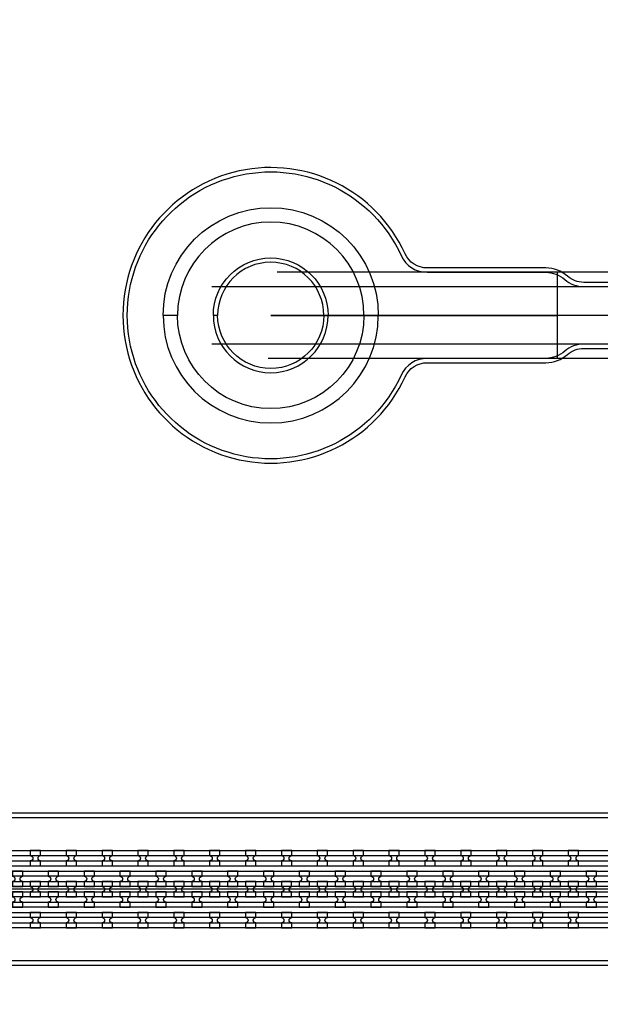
# Model space of a CAD drawing. Extents: x -63500 to 63500, y -63500 to 63500.
# Tile 59 of 256: x 4750 to 8797, y -40712 to -33849. Entities that reach past the tile are written whole.
import ezdxf

# ---------------------------------------------------------------- set-up
doc = ezdxf.new("R2010")
doc.units = 13
doc.header["$MEASUREMENT"] = 0
for name, color, linetype in [('1_Metal', 2, 'Continuous'), ('2_Electrodes', 5, 'Continuous'), ('3_Outline', 4, 'Continuous')]:
    doc.layers.add(name, color=color, linetype=linetype)

msp = doc.modelspace()

# ---------------------------------------------------------------- linework, layer by layer
for p, q in [((11827.8, -35609.7), (6544.9, -35609.7)), ((8500, -36209.7), (8500, -35609.7)), ((6089.4, -35709.7), (11827.8, -35709.7)), ((9500, -35909.7), (6500, -35909.7)), ((6500, -35909.7), (8500, -35909.7)), ((11827.8, -36109.7), (6089.4, -36109.7)), ((11827.8, -36209.7), (6481.9, -36209.7)), ((9500, -39909.7), (-9000, -39909.7))]:
    msp.add_line(p, q)
for radius in [50000, 47500, 45000]:
    msp.add_circle((0, 0), radius)
at = {"layer": '1_Metal'}
for points in [[(-50000, 0, 1), (50000, 0), (51000, 0, -1), (-51000, 0)], [(5750, -35909.7, -1), (7250, -35909.7), (7150, -35909.7, 1), (5850, -35909.7)], [(-8997.9, -39999.7), (18544, -39999.7, 0.414214), (20384, -38159.7), (20384, -37659.7, 0.414214), (18544, -35819.7), (17312, -35819.7, 0.414214), (17294, -35837.7), (17294, -35837.7), (17263.4, -35837.7), (17263.4, -35767.5), (17293.4, -35767.5, 0.384752), (17311.3, -35783.7), (18544, -35783.7, -0.414214), (20420, -37659.7), (20420, -38159.7, -0.414214), (18544, -40035.7), (-8997.9, -40035.7)], [(-8997.9, -39927.7), (18544, -39927.7, 0.414214), (20312, -38159.7), (20312, -37659.7, 0.414214), (18544, -35891.7), (17312, -35891.7, 0.414214), (17294, -35909.7), (17294, -35909.7), (17263.4, -35909.7), (17263.4, -35837.7), (17294, -35837.7, 0.414214), (17312, -35855.7), (18544, -35855.7, -0.414214), (20348, -37659.7), (20348, -38159.7, -0.414214), (18544, -39963.7), (-8997.9, -39963.7)], [(-8997.9, -39855.7), (18544, -39855.7, 0.414214), (20240, -38159.7), (20240, -37659.7, 0.414214), (18544, -35963.7), (17312, -35963.7, 0.414214), (17294, -35981.7), (17294, -35981.7), (17263.4, -35981.7), (17263.4, -35909.7), (17294, -35909.7, 0.414214), (17312, -35927.7), (18544, -35927.7, -0.414214), (20276, -37659.7), (20276, -38159.7, -0.414214), (18544, -39891.7), (-8997.9, -39891.7)], [(5750, -35909.7, 1), (7250, -35909.7), (7150, -35909.7, -1), (5850, -35909.7)], [(-8997.9, -39783.7), (18544, -39783.7, 0.414214), (20168, -38159.7), (20168, -37659.7, 0.414214), (18544, -36035.7), (17311.3, -36035.7, 0.384752), (17293.4, -36051.9), (17263.4, -36051.9), (17263.4, -35981.7), (17294, -35981.7, 0.414214), (17312, -35999.7), (18544, -35999.7, -0.414214), (20204, -37659.7), (20204, -38159.7, -0.414214), (18544, -39819.7), (-8997.9, -39819.7)], [(4824.1, -39747.6), (4896.1, -39747.6), (4896.1, -39711.6, -0.414214), (4878.1, -39693.6), (4878.1, -39693.6, -0.414214), (4896.1, -39675.6), (4896.1, -39639.6), (4824.1, -39639.6), (4824.1, -39675.6, -0.414214), (4842.1, -39693.6), (4842.1, -39693.6, -0.414214), (4824.1, -39711.6)], [(5074.1, -39747.6), (5146.1, -39747.6), (5146.1, -39711.6, -0.414214), (5128.1, -39693.6), (5128.1, -39693.6, -0.414214), (5146.1, -39675.6), (5146.1, -39639.6), (5074.1, -39639.6), (5074.1, -39675.6, -0.414214), (5092.1, -39693.6), (5092.1, -39693.6, -0.414214), (5074.1, -39711.6)], [(5324.1, -39747.6), (5396.1, -39747.6), (5396.1, -39711.6, -0.414214), (5378.1, -39693.6), (5378.1, -39693.6, -0.414214), (5396.1, -39675.6), (5396.1, -39639.6), (5324.1, -39639.6), (5324.1, -39675.6, -0.414214), (5342.1, -39693.6), (5342.1, -39693.6, -0.414214), (5324.1, -39711.6)], [(5574.1, -39747.6), (5646.1, -39747.6), (5646.1, -39711.6, -0.414214), (5628.1, -39693.6), (5628.1, -39693.6, -0.414214), (5646.1, -39675.6), (5646.1, -39639.6), (5574.1, -39639.6), (5574.1, -39675.6, -0.414214), (5592.1, -39693.6), (5592.1, -39693.6, -0.414214), (5574.1, -39711.6)], [(5824.1, -39747.6), (5896.1, -39747.6), (5896.1, -39711.6, -0.414214), (5878.1, -39693.6), (5878.1, -39693.6, -0.414214), (5896.1, -39675.6), (5896.1, -39639.6), (5824.1, -39639.6), (5824.1, -39675.6, -0.414214), (5842.1, -39693.6), (5842.1, -39693.6, -0.414214), (5824.1, -39711.6)], [(6074.1, -39747.6), (6146.1, -39747.6), (6146.1, -39711.6, -0.414214), (6128.1, -39693.6), (6128.1, -39693.6, -0.414214), (6146.1, -39675.6), (6146.1, -39639.6), (6074.1, -39639.6), (6074.1, -39675.6, -0.414214), (6092.1, -39693.6), (6092.1, -39693.6, -0.414214), (6074.1, -39711.6)], [(6324.1, -39747.6), (6396.1, -39747.6), (6396.1, -39711.6, -0.414214), (6378.1, -39693.6), (6378.1, -39693.6, -0.414214), (6396.1, -39675.6), (6396.1, -39639.6), (6324.1, -39639.6), (6324.1, -39675.6, -0.414214), (6342.1, -39693.6), (6342.1, -39693.6, -0.414214), (6324.1, -39711.6)], [(6574.1, -39747.6), (6646.1, -39747.6), (6646.1, -39711.6, -0.414214), (6628.1, -39693.6), (6628.1, -39693.6, -0.414214), (6646.1, -39675.6), (6646.1, -39639.6), (6574.1, -39639.6), (6574.1, -39675.6, -0.414214), (6592.1, -39693.6), (6592.1, -39693.6, -0.414214), (6574.1, -39711.6)], [(6824.1, -39747.6), (6896.1, -39747.6), (6896.1, -39711.6, -0.414214), (6878.1, -39693.6), (6878.1, -39693.6, -0.414214), (6896.1, -39675.6), (6896.1, -39639.6), (6824.1, -39639.6), (6824.1, -39675.6, -0.414214), (6842.1, -39693.6), (6842.1, -39693.6, -0.414214), (6824.1, -39711.6)], [(7074.1, -39747.6), (7146.1, -39747.6), (7146.1, -39711.6, -0.414214), (7128.1, -39693.6), (7128.1, -39693.6, -0.414214), (7146.1, -39675.6), (7146.1, -39639.6), (7074.1, -39639.6), (7074.1, -39675.6, -0.414214), (7092.1, -39693.6), (7092.1, -39693.6, -0.414214), (7074.1, -39711.6)], [(7324.1, -39747.6), (7396.1, -39747.6), (7396.1, -39711.6, -0.414214), (7378.1, -39693.6), (7378.1, -39693.6, -0.414214), (7396.1, -39675.6), (7396.1, -39639.6), (7324.1, -39639.6), (7324.1, -39675.6, -0.414214), (7342.1, -39693.6), (7342.1, -39693.6, -0.414214), (7324.1, -39711.6)], [(7574.1, -39747.6), (7646.1, -39747.6), (7646.1, -39711.6, -0.414214), (7628.1, -39693.6), (7628.1, -39693.6, -0.414214), (7646.1, -39675.6), (7646.1, -39639.6), (7574.1, -39639.6), (7574.1, -39675.6, -0.414214), (7592.1, -39693.6), (7592.1, -39693.6, -0.414214), (7574.1, -39711.6)], [(7824.1, -39747.6), (7896.1, -39747.6), (7896.1, -39711.6, -0.414214), (7878.1, -39693.6), (7878.1, -39693.6, -0.414214), (7896.1, -39675.6), (7896.1, -39639.6), (7824.1, -39639.6), (7824.1, -39675.6, -0.414214), (7842.1, -39693.6), (7842.1, -39693.6, -0.414214), (7824.1, -39711.6)], [(8074.1, -39747.6), (8146.1, -39747.6), (8146.1, -39711.6, -0.414214), (8128.1, -39693.6), (8128.1, -39693.6, -0.414214), (8146.1, -39675.6), (8146.1, -39639.6), (8074.1, -39639.6), (8074.1, -39675.6, -0.414214), (8092.1, -39693.6), (8092.1, -39693.6, -0.414214), (8074.1, -39711.6)], [(8324.1, -39747.6), (8396.1, -39747.6), (8396.1, -39711.6, -0.414214), (8378.1, -39693.6), (8378.1, -39693.6, -0.414214), (8396.1, -39675.6), (8396.1, -39639.6), (8324.1, -39639.6), (8324.1, -39675.6, -0.414214), (8342.1, -39693.6), (8342.1, -39693.6, -0.414214), (8324.1, -39711.6)], [(8574.1, -39747.6), (8646.1, -39747.6), (8646.1, -39711.6, -0.414214), (8628.1, -39693.6), (8628.1, -39693.6, -0.414214), (8646.1, -39675.6), (8646.1, -39639.6), (8574.1, -39639.6), (8574.1, -39675.6, -0.414214), (8592.1, -39693.6), (8592.1, -39693.6, -0.414214), (8574.1, -39711.6)], [(4770.9, -39891.6), (4770.9, -39855.6, -0.414214), (4752.9, -39837.6), (4752.9, -39837.6, -0.414214), (4770.9, -39819.6), (4770.9, -39783.6), (4698.9, -39783.6), (4698.9, -39819.6, -0.414214), (4716.9, -39837.6), (4716.9, -39837.6, -0.414214), (4698.9, -39855.6), (4698.9, -39891.6)], [(5020.9, -39891.6), (5020.9, -39855.6, -0.414214), (5002.9, -39837.6), (5002.9, -39837.6, -0.414214), (5020.9, -39819.6), (5020.9, -39783.6), (4948.9, -39783.6), (4948.9, -39819.6, -0.414214), (4966.9, -39837.6), (4966.9, -39837.6, -0.414214), (4948.9, -39855.6), (4948.9, -39891.6)], [(5270.9, -39891.6), (5270.9, -39855.6, -0.414214), (5252.9, -39837.6), (5252.9, -39837.6, -0.414214), (5270.9, -39819.6), (5270.9, -39783.6), (5198.9, -39783.6), (5198.9, -39819.6, -0.414214), (5216.9, -39837.6), (5216.9, -39837.6, -0.414214), (5198.9, -39855.6), (5198.9, -39891.6)], [(5520.9, -39891.6), (5520.9, -39855.6, -0.414214), (5502.9, -39837.6), (5502.9, -39837.6, -0.414214), (5520.9, -39819.6), (5520.9, -39783.6), (5448.9, -39783.6), (5448.9, -39819.6, -0.414214), (5466.9, -39837.6), (5466.9, -39837.6, -0.414214), (5448.9, -39855.6), (5448.9, -39891.6)], [(5770.9, -39891.6), (5770.9, -39855.6, -0.414214), (5752.9, -39837.6), (5752.9, -39837.6, -0.414214), (5770.9, -39819.6), (5770.9, -39783.6), (5698.9, -39783.6), (5698.9, -39819.6, -0.414214), (5716.9, -39837.6), (5716.9, -39837.6, -0.414214), (5698.9, -39855.6), (5698.9, -39891.6)], [(6020.9, -39891.6), (6020.9, -39855.6, -0.414214), (6002.9, -39837.6), (6002.9, -39837.6, -0.414214), (6020.9, -39819.6), (6020.9, -39783.6), (5948.9, -39783.6), (5948.9, -39819.6, -0.414214), (5966.9, -39837.6), (5966.9, -39837.6, -0.414214), (5948.9, -39855.6), (5948.9, -39891.6)], [(6270.9, -39891.6), (6270.9, -39855.6, -0.414214), (6252.9, -39837.6), (6252.9, -39837.6, -0.414214), (6270.9, -39819.6), (6270.9, -39783.6), (6198.9, -39783.6), (6198.9, -39819.6, -0.414214), (6216.9, -39837.6), (6216.9, -39837.6, -0.414214), (6198.9, -39855.6), (6198.9, -39891.6)], [(6520.9, -39891.6), (6520.9, -39855.6, -0.414214), (6502.9, -39837.6), (6502.9, -39837.6, -0.414214), (6520.9, -39819.6), (6520.9, -39783.6), (6448.9, -39783.6), (6448.9, -39819.6, -0.414214), (6466.9, -39837.6), (6466.9, -39837.6, -0.414214), (6448.9, -39855.6), (6448.9, -39891.6)], [(6770.9, -39891.6), (6770.9, -39855.6, -0.414214), (6752.9, -39837.6), (6752.9, -39837.6, -0.414214), (6770.9, -39819.6), (6770.9, -39783.6), (6698.9, -39783.6), (6698.9, -39819.6, -0.414214), (6716.9, -39837.6), (6716.9, -39837.6, -0.414214), (6698.9, -39855.6), (6698.9, -39891.6)], [(7020.9, -39891.6), (7020.9, -39855.6, -0.414214), (7002.9, -39837.6), (7002.9, -39837.6, -0.414214), (7020.9, -39819.6), (7020.9, -39783.6), (6948.9, -39783.6), (6948.9, -39819.6, -0.414214), (6966.9, -39837.6), (6966.9, -39837.6, -0.414214), (6948.9, -39855.6), (6948.9, -39891.6)], [(7270.9, -39891.6), (7270.9, -39855.6, -0.414214), (7252.9, -39837.6), (7252.9, -39837.6, -0.414214), (7270.9, -39819.6), (7270.9, -39783.6), (7198.9, -39783.6), (7198.9, -39819.6, -0.414214), (7216.9, -39837.6), (7216.9, -39837.6, -0.414214), (7198.9, -39855.6), (7198.9, -39891.6)], [(7520.9, -39891.6), (7520.9, -39855.6, -0.414214), (7502.9, -39837.6), (7502.9, -39837.6, -0.414214), (7520.9, -39819.6), (7520.9, -39783.6), (7448.9, -39783.6), (7448.9, -39819.6, -0.414214), (7466.9, -39837.6), (7466.9, -39837.6, -0.414214), (7448.9, -39855.6), (7448.9, -39891.6)], [(7770.9, -39891.6), (7770.9, -39855.6, -0.414214), (7752.9, -39837.6), (7752.9, -39837.6, -0.414214), (7770.9, -39819.6), (7770.9, -39783.6), (7698.9, -39783.6), (7698.9, -39819.6, -0.414214), (7716.9, -39837.6), (7716.9, -39837.6, -0.414214), (7698.9, -39855.6), (7698.9, -39891.6)], [(8020.9, -39891.6), (8020.9, -39855.6, -0.414214), (8002.9, -39837.6), (8002.9, -39837.6, -0.414214), (8020.9, -39819.6), (8020.9, -39783.6), (7948.9, -39783.6), (7948.9, -39819.6, -0.414214), (7966.9, -39837.6), (7966.9, -39837.6, -0.414214), (7948.9, -39855.6), (7948.9, -39891.6)], [(8270.9, -39891.6), (8270.9, -39855.6, -0.414214), (8252.9, -39837.6), (8252.9, -39837.6, -0.414214), (8270.9, -39819.6), (8270.9, -39783.6), (8198.9, -39783.6), (8198.9, -39819.6, -0.414214), (8216.9, -39837.6), (8216.9, -39837.6, -0.414214), (8198.9, -39855.6), (8198.9, -39891.6)], [(8520.9, -39891.6), (8520.9, -39855.6, -0.414214), (8502.9, -39837.6), (8502.9, -39837.6, -0.414214), (8520.9, -39819.6), (8520.9, -39783.6), (8448.9, -39783.6), (8448.9, -39819.6, -0.414214), (8466.9, -39837.6), (8466.9, -39837.6, -0.414214), (8448.9, -39855.6), (8448.9, -39891.6)], [(8770.9, -39891.6), (8770.9, -39855.6, -0.414214), (8752.9, -39837.6), (8752.9, -39837.6, -0.414214), (8770.9, -39819.6), (8770.9, -39783.6), (8698.9, -39783.6), (8698.9, -39819.6, -0.414214), (8716.9, -39837.6), (8716.9, -39837.6, -0.414214), (8698.9, -39855.6), (8698.9, -39891.6)], [(4895.9, -39855.6), (4823.9, -39855.6), (4823.9, -39891.6, -0.414214), (4841.9, -39909.6), (4841.9, -39909.6, -0.414214), (4823.9, -39927.6), (4823.9, -39963.6), (4895.9, -39963.6), (4895.9, -39927.6, -0.414214), (4877.9, -39909.6), (4877.9, -39909.6, -0.414214), (4895.9, -39891.6), (4895.9, -39855.6)], [(5145.9, -39855.6), (5073.9, -39855.6), (5073.9, -39891.6, -0.414214), (5091.9, -39909.6), (5091.9, -39909.6, -0.414214), (5073.9, -39927.6), (5073.9, -39963.6), (5145.9, -39963.6), (5145.9, -39927.6, -0.414214), (5127.9, -39909.6), (5127.9, -39909.6, -0.414214), (5145.9, -39891.6), (5145.9, -39855.6)], [(5395.9, -39855.6), (5323.9, -39855.6), (5323.9, -39891.6, -0.414214), (5341.9, -39909.6), (5341.9, -39909.6, -0.414214), (5323.9, -39927.6), (5323.9, -39963.6), (5395.9, -39963.6), (5395.9, -39927.6, -0.414214), (5377.9, -39909.6), (5377.9, -39909.6, -0.414214), (5395.9, -39891.6), (5395.9, -39855.6)], [(5645.9, -39855.6), (5573.9, -39855.6), (5573.9, -39891.6, -0.414214), (5591.9, -39909.6), (5591.9, -39909.6, -0.414214), (5573.9, -39927.6), (5573.9, -39963.6), (5645.9, -39963.6), (5645.9, -39927.6, -0.414214), (5627.9, -39909.6), (5627.9, -39909.6, -0.414214), (5645.9, -39891.6), (5645.9, -39855.6)], [(5895.9, -39855.6), (5823.9, -39855.6), (5823.9, -39891.6, -0.414214), (5841.9, -39909.6), (5841.9, -39909.6, -0.414214), (5823.9, -39927.6), (5823.9, -39963.6), (5895.9, -39963.6), (5895.9, -39927.6, -0.414214), (5877.9, -39909.6), (5877.9, -39909.6, -0.414214), (5895.9, -39891.6), (5895.9, -39855.6)], [(6145.9, -39855.6), (6073.9, -39855.6), (6073.9, -39891.6, -0.414214), (6091.9, -39909.6), (6091.9, -39909.6, -0.414214), (6073.9, -39927.6), (6073.9, -39963.6), (6145.9, -39963.6), (6145.9, -39927.6, -0.414214), (6127.9, -39909.6), (6127.9, -39909.6, -0.414214), (6145.9, -39891.6), (6145.9, -39855.6)], [(6395.9, -39855.6), (6323.9, -39855.6), (6323.9, -39891.6, -0.414214), (6341.9, -39909.6), (6341.9, -39909.6, -0.414214), (6323.9, -39927.6), (6323.9, -39963.6), (6395.9, -39963.6), (6395.9, -39927.6, -0.414214), (6377.9, -39909.6), (6377.9, -39909.6, -0.414214), (6395.9, -39891.6), (6395.9, -39855.6)], [(6645.9, -39855.6), (6573.9, -39855.6), (6573.9, -39891.6, -0.414214), (6591.9, -39909.6), (6591.9, -39909.6, -0.414214), (6573.9, -39927.6), (6573.9, -39963.6), (6645.9, -39963.6), (6645.9, -39927.6, -0.414214), (6627.9, -39909.6), (6627.9, -39909.6, -0.414214), (6645.9, -39891.6), (6645.9, -39855.6)], [(6895.9, -39855.6), (6823.9, -39855.6), (6823.9, -39891.6, -0.414214), (6841.9, -39909.6), (6841.9, -39909.6, -0.414214), (6823.9, -39927.6), (6823.9, -39963.6), (6895.9, -39963.6), (6895.9, -39927.6, -0.414214), (6877.9, -39909.6), (6877.9, -39909.6, -0.414214), (6895.9, -39891.6), (6895.9, -39855.6)], [(7145.9, -39855.6), (7073.9, -39855.6), (7073.9, -39891.6, -0.414214), (7091.9, -39909.6), (7091.9, -39909.6, -0.414214), (7073.9, -39927.6), (7073.9, -39963.6), (7145.9, -39963.6), (7145.9, -39927.6, -0.414214), (7127.9, -39909.6), (7127.9, -39909.6, -0.414214), (7145.9, -39891.6), (7145.9, -39855.6)], [(7395.9, -39855.6), (7323.9, -39855.6), (7323.9, -39891.6, -0.414214), (7341.9, -39909.6), (7341.9, -39909.6, -0.414214), (7323.9, -39927.6), (7323.9, -39963.6), (7395.9, -39963.6), (7395.9, -39927.6, -0.414214), (7377.9, -39909.6), (7377.9, -39909.6, -0.414214), (7395.9, -39891.6), (7395.9, -39855.6)], [(7645.9, -39855.6), (7573.9, -39855.6), (7573.9, -39891.6, -0.414214), (7591.9, -39909.6), (7591.9, -39909.6, -0.414214), (7573.9, -39927.6), (7573.9, -39963.6), (7645.9, -39963.6), (7645.9, -39927.6, -0.414214), (7627.9, -39909.6), (7627.9, -39909.6, -0.414214), (7645.9, -39891.6), (7645.9, -39855.6)], [(7895.9, -39855.6), (7823.9, -39855.6), (7823.9, -39891.6, -0.414214), (7841.9, -39909.6), (7841.9, -39909.6, -0.414214), (7823.9, -39927.6), (7823.9, -39963.6), (7895.9, -39963.6), (7895.9, -39927.6, -0.414214), (7877.9, -39909.6), (7877.9, -39909.6, -0.414214), (7895.9, -39891.6), (7895.9, -39855.6)], [(8145.9, -39855.6), (8073.9, -39855.6), (8073.9, -39891.6, -0.414214), (8091.9, -39909.6), (8091.9, -39909.6, -0.414214), (8073.9, -39927.6), (8073.9, -39963.6), (8145.9, -39963.6), (8145.9, -39927.6, -0.414214), (8127.9, -39909.6), (8127.9, -39909.6, -0.414214), (8145.9, -39891.6), (8145.9, -39855.6)], [(8395.9, -39855.6), (8323.9, -39855.6), (8323.9, -39891.6, -0.414214), (8341.9, -39909.6), (8341.9, -39909.6, -0.414214), (8323.9, -39927.6), (8323.9, -39963.6), (8395.9, -39963.6), (8395.9, -39927.6, -0.414214), (8377.9, -39909.6), (8377.9, -39909.6, -0.414214), (8395.9, -39891.6), (8395.9, -39855.6)], [(8645.9, -39855.6), (8573.9, -39855.6), (8573.9, -39891.6, -0.414214), (8591.9, -39909.6), (8591.9, -39909.6, -0.414214), (8573.9, -39927.6), (8573.9, -39963.6), (8645.9, -39963.6), (8645.9, -39927.6, -0.414214), (8627.9, -39909.6), (8627.9, -39909.6, -0.414214), (8645.9, -39891.6), (8645.9, -39855.6)], [(4770.9, -39927.6), (4698.9, -39927.6), (4698.9, -39963.6, -0.414214), (4716.9, -39981.6), (4716.9, -39981.6, -0.414214), (4698.9, -39999.6), (4698.9, -40035.6), (4770.9, -40035.6), (4770.9, -39999.6, -0.414214), (4752.9, -39981.6), (4752.9, -39981.6, -0.414214), (4770.9, -39963.6), (4770.9, -39927.6)], [(5020.9, -39927.6), (4948.9, -39927.6), (4948.9, -39963.6, -0.414214), (4966.9, -39981.6), (4966.9, -39981.6, -0.414214), (4948.9, -39999.6), (4948.9, -40035.6), (5020.9, -40035.6), (5020.9, -39999.6, -0.414214), (5002.9, -39981.6), (5002.9, -39981.6, -0.414214), (5020.9, -39963.6), (5020.9, -39927.6)], [(5270.9, -39927.6), (5198.9, -39927.6), (5198.9, -39963.6, -0.414214), (5216.9, -39981.6), (5216.9, -39981.6, -0.414214), (5198.9, -39999.6), (5198.9, -40035.6), (5270.9, -40035.6), (5270.9, -39999.6, -0.414214), (5252.9, -39981.6), (5252.9, -39981.6, -0.414214), (5270.9, -39963.6), (5270.9, -39927.6)], [(5520.9, -39927.6), (5448.9, -39927.6), (5448.9, -39963.6, -0.414214), (5466.9, -39981.6), (5466.9, -39981.6, -0.414214), (5448.9, -39999.6), (5448.9, -40035.6), (5520.9, -40035.6), (5520.9, -39999.6, -0.414214), (5502.9, -39981.6), (5502.9, -39981.6, -0.414214), (5520.9, -39963.6), (5520.9, -39927.6)], [(5770.9, -39927.6), (5698.9, -39927.6), (5698.9, -39963.6, -0.414214), (5716.9, -39981.6), (5716.9, -39981.6, -0.414214), (5698.9, -39999.6), (5698.9, -40035.6), (5770.9, -40035.6), (5770.9, -39999.6, -0.414214), (5752.9, -39981.6), (5752.9, -39981.6, -0.414214), (5770.9, -39963.6), (5770.9, -39927.6)], [(6020.9, -39927.6), (5948.9, -39927.6), (5948.9, -39963.6, -0.414214), (5966.9, -39981.6), (5966.9, -39981.6, -0.414214), (5948.9, -39999.6), (5948.9, -40035.6), (6020.9, -40035.6), (6020.9, -39999.6, -0.414214), (6002.9, -39981.6), (6002.9, -39981.6, -0.414214), (6020.9, -39963.6), (6020.9, -39927.6)], [(6270.9, -39927.6), (6198.9, -39927.6), (6198.9, -39963.6, -0.414214), (6216.9, -39981.6), (6216.9, -39981.6, -0.414214), (6198.9, -39999.6), (6198.9, -40035.6), (6270.9, -40035.6), (6270.9, -39999.6, -0.414214), (6252.9, -39981.6), (6252.9, -39981.6, -0.414214), (6270.9, -39963.6), (6270.9, -39927.6)], [(6520.9, -39927.6), (6448.9, -39927.6), (6448.9, -39963.6, -0.414214), (6466.9, -39981.6), (6466.9, -39981.6, -0.414214), (6448.9, -39999.6), (6448.9, -40035.6), (6520.9, -40035.6), (6520.9, -39999.6, -0.414214), (6502.9, -39981.6), (6502.9, -39981.6, -0.414214), (6520.9, -39963.6), (6520.9, -39927.6)], [(6770.9, -39927.6), (6698.9, -39927.6), (6698.9, -39963.6, -0.414214), (6716.9, -39981.6), (6716.9, -39981.6, -0.414214), (6698.9, -39999.6), (6698.9, -40035.6), (6770.9, -40035.6), (6770.9, -39999.6, -0.414214), (6752.9, -39981.6), (6752.9, -39981.6, -0.414214), (6770.9, -39963.6), (6770.9, -39927.6)], [(7020.9, -39927.6), (6948.9, -39927.6), (6948.9, -39963.6, -0.414214), (6966.9, -39981.6), (6966.9, -39981.6, -0.414214), (6948.9, -39999.6), (6948.9, -40035.6), (7020.9, -40035.6), (7020.9, -39999.6, -0.414214), (7002.9, -39981.6), (7002.9, -39981.6, -0.414214), (7020.9, -39963.6), (7020.9, -39927.6)], [(7270.9, -39927.6), (7198.9, -39927.6), (7198.9, -39963.6, -0.414214), (7216.9, -39981.6), (7216.9, -39981.6, -0.414214), (7198.9, -39999.6), (7198.9, -40035.6), (7270.9, -40035.6), (7270.9, -39999.6, -0.414214), (7252.9, -39981.6), (7252.9, -39981.6, -0.414214), (7270.9, -39963.6), (7270.9, -39927.6)], [(7520.9, -39927.6), (7448.9, -39927.6), (7448.9, -39963.6, -0.414214), (7466.9, -39981.6), (7466.9, -39981.6, -0.414214), (7448.9, -39999.6), (7448.9, -40035.6), (7520.9, -40035.6), (7520.9, -39999.6, -0.414214), (7502.9, -39981.6), (7502.9, -39981.6, -0.414214), (7520.9, -39963.6), (7520.9, -39927.6)], [(7770.9, -39927.6), (7698.9, -39927.6), (7698.9, -39963.6, -0.414214), (7716.9, -39981.6), (7716.9, -39981.6, -0.414214), (7698.9, -39999.6), (7698.9, -40035.6), (7770.9, -40035.6), (7770.9, -39999.6, -0.414214), (7752.9, -39981.6), (7752.9, -39981.6, -0.414214), (7770.9, -39963.6), (7770.9, -39927.6)], [(8020.9, -39927.6), (7948.9, -39927.6), (7948.9, -39963.6, -0.414214), (7966.9, -39981.6), (7966.9, -39981.6, -0.414214), (7948.9, -39999.6), (7948.9, -40035.6), (8020.9, -40035.6), (8020.9, -39999.6, -0.414214), (8002.9, -39981.6), (8002.9, -39981.6, -0.414214), (8020.9, -39963.6), (8020.9, -39927.6)], [(8270.9, -39927.6), (8198.9, -39927.6), (8198.9, -39963.6, -0.414214), (8216.9, -39981.6), (8216.9, -39981.6, -0.414214), (8198.9, -39999.6), (8198.9, -40035.6), (8270.9, -40035.6), (8270.9, -39999.6, -0.414214), (8252.9, -39981.6), (8252.9, -39981.6, -0.414214), (8270.9, -39963.6), (8270.9, -39927.6)], [(8520.9, -39927.6), (8448.9, -39927.6), (8448.9, -39963.6, -0.414214), (8466.9, -39981.6), (8466.9, -39981.6, -0.414214), (8448.9, -39999.6), (8448.9, -40035.6), (8520.9, -40035.6), (8520.9, -39999.6, -0.414214), (8502.9, -39981.6), (8502.9, -39981.6, -0.414214), (8520.9, -39963.6), (8520.9, -39927.6)], [(8770.9, -39927.6), (8698.9, -39927.6), (8698.9, -39963.6, -0.414214), (8716.9, -39981.6), (8716.9, -39981.6, -0.414214), (8698.9, -39999.6), (8698.9, -40035.6), (8770.9, -40035.6), (8770.9, -39999.6, -0.414214), (8752.9, -39981.6), (8752.9, -39981.6, -0.414214), (8770.9, -39963.6), (8770.9, -39927.6)], [(4824, -40179.6), (4896, -40179.6), (4896, -40143.6, -0.414214), (4878, -40125.6), (4878, -40125.6, -0.414214), (4896, -40107.6), (4896, -40071.6), (4824, -40071.6), (4824, -40107.6, -0.414214), (4842, -40125.6), (4842, -40125.6, -0.414214), (4824, -40143.6)], [(5074, -40179.6), (5146, -40179.6), (5146, -40143.6, -0.414214), (5128, -40125.6), (5128, -40125.6, -0.414214), (5146, -40107.6), (5146, -40071.6), (5074, -40071.6), (5074, -40107.6, -0.414214), (5092, -40125.6), (5092, -40125.6, -0.414214), (5074, -40143.6)], [(5324, -40179.6), (5396, -40179.6), (5396, -40143.6, -0.414214), (5378, -40125.6), (5378, -40125.6, -0.414214), (5396, -40107.6), (5396, -40071.6), (5324, -40071.6), (5324, -40107.6, -0.414214), (5342, -40125.6), (5342, -40125.6, -0.414214), (5324, -40143.6)], [(5574, -40179.6), (5646, -40179.6), (5646, -40143.6, -0.414214), (5628, -40125.6), (5628, -40125.6, -0.414214), (5646, -40107.6), (5646, -40071.6), (5574, -40071.6), (5574, -40107.6, -0.414214), (5592, -40125.6), (5592, -40125.6, -0.414214), (5574, -40143.6)], [(5824, -40179.6), (5896, -40179.6), (5896, -40143.6, -0.414214), (5878, -40125.6), (5878, -40125.6, -0.414214), (5896, -40107.6), (5896, -40071.6), (5824, -40071.6), (5824, -40107.6, -0.414214), (5842, -40125.6), (5842, -40125.6, -0.414214), (5824, -40143.6)], [(6074, -40179.6), (6146, -40179.6), (6146, -40143.6, -0.414214), (6128, -40125.6), (6128, -40125.6, -0.414214), (6146, -40107.6), (6146, -40071.6), (6074, -40071.6), (6074, -40107.6, -0.414214), (6092, -40125.6), (6092, -40125.6, -0.414214), (6074, -40143.6)], [(6324, -40179.6), (6396, -40179.6), (6396, -40143.6, -0.414214), (6378, -40125.6), (6378, -40125.6, -0.414214), (6396, -40107.6), (6396, -40071.6), (6324, -40071.6), (6324, -40107.6, -0.414214), (6342, -40125.6), (6342, -40125.6, -0.414214), (6324, -40143.6)], [(6574, -40179.6), (6646, -40179.6), (6646, -40143.6, -0.414214), (6628, -40125.6), (6628, -40125.6, -0.414214), (6646, -40107.6), (6646, -40071.6), (6574, -40071.6), (6574, -40107.6, -0.414214), (6592, -40125.6), (6592, -40125.6, -0.414214), (6574, -40143.6)], [(6824, -40179.6), (6896, -40179.6), (6896, -40143.6, -0.414214), (6878, -40125.6), (6878, -40125.6, -0.414214), (6896, -40107.6), (6896, -40071.6), (6824, -40071.6), (6824, -40107.6, -0.414214), (6842, -40125.6), (6842, -40125.6, -0.414214), (6824, -40143.6)], [(7074, -40179.6), (7146, -40179.6), (7146, -40143.6, -0.414214), (7128, -40125.6), (7128, -40125.6, -0.414214), (7146, -40107.6), (7146, -40071.6), (7074, -40071.6), (7074, -40107.6, -0.414214), (7092, -40125.6), (7092, -40125.6, -0.414214), (7074, -40143.6)], [(7324, -40179.6), (7396, -40179.6), (7396, -40143.6, -0.414214), (7378, -40125.6), (7378, -40125.6, -0.414214), (7396, -40107.6), (7396, -40071.6), (7324, -40071.6), (7324, -40107.6, -0.414214), (7342, -40125.6), (7342, -40125.6, -0.414214), (7324, -40143.6)], [(7574, -40179.6), (7646, -40179.6), (7646, -40143.6, -0.414214), (7628, -40125.6), (7628, -40125.6, -0.414214), (7646, -40107.6), (7646, -40071.6), (7574, -40071.6), (7574, -40107.6, -0.414214), (7592, -40125.6), (7592, -40125.6, -0.414214), (7574, -40143.6)], [(7824, -40179.6), (7896, -40179.6), (7896, -40143.6, -0.414214), (7878, -40125.6), (7878, -40125.6, -0.414214), (7896, -40107.6), (7896, -40071.6), (7824, -40071.6), (7824, -40107.6, -0.414214), (7842, -40125.6), (7842, -40125.6, -0.414214), (7824, -40143.6)], [(8074, -40179.6), (8146, -40179.6), (8146, -40143.6, -0.414214), (8128, -40125.6), (8128, -40125.6, -0.414214), (8146, -40107.6), (8146, -40071.6), (8074, -40071.6), (8074, -40107.6, -0.414214), (8092, -40125.6), (8092, -40125.6, -0.414214), (8074, -40143.6)], [(8324, -40179.6), (8396, -40179.6), (8396, -40143.6, -0.414214), (8378, -40125.6), (8378, -40125.6, -0.414214), (8396, -40107.6), (8396, -40071.6), (8324, -40071.6), (8324, -40107.6, -0.414214), (8342, -40125.6), (8342, -40125.6, -0.414214), (8324, -40143.6)], [(8574, -40179.6), (8646, -40179.6), (8646, -40143.6, -0.414214), (8628, -40125.6), (8628, -40125.6, -0.414214), (8646, -40107.6), (8646, -40071.6), (8574, -40071.6), (8574, -40107.6, -0.414214), (8592, -40125.6), (8592, -40125.6, -0.414214), (8574, -40143.6)]]:
    msp.add_lwpolyline(points, format="xyb", close=True, dxfattribs=at)
for points in [[(-8997.9, -39639.7), (18544.1, -39639.7, 0.414214)], [(-8997.9, -39711.7), (18544, -39711.7, 0.414214)], [(-8997.9, -40071.7), (18544.1, -40071.7, 0.414214)], [(-8997.9, -40143.7), (18544, -40143.7, 0.414214)]]:
    msp.add_lwpolyline(points, format="xyb", dxfattribs=at)
for points in [[(18544, -39675.7), (-8997.9, -39675.7)], [(18544.1, -39747.7), (-8997.9, -39747.7)], [(18544, -40107.7), (-8997.9, -40107.7)], [(18544.1, -40179.7), (-8997.9, -40179.7)]]:
    msp.add_lwpolyline(points, dxfattribs=at)
at = {"layer": '2_Electrodes'}
for points in [[(47500, 0, -1), (-47500, 0), (-51000, 0, 1), (51000, 0)], [(6900, -35909.7), (6870, -35909.7, 1), (6130, -35909.7), (6100, -35909.7, -1)], [(6900, -35909.7), (6870, -35909.7, -1), (6130, -35909.7), (6100, -35909.7, 1)], [(20493.4, -36109.7, 0.610914), (20371.5, -36347.2, -0.156977), (20794, -37659.7), (20794, -38159.7, -0.414214), (18544, -40409.7), (-8001.8, -40409.7), (-8001.8, -40439.7), (18544, -40439.7, 0.414214), (20824, -38159.7), (20824, -37659.7, 0.156977), (20395.9, -36329.7, -0.610914), (20493.4, -36139.7)]]:
    msp.add_lwpolyline(points, format="xyb", close=True, dxfattribs=at)
for points in [[(9350, -35679.7), (8681.7, -35679.7, -0.182676), (8569.3, -35637.2, 0.182676), (8417.2, -35579.7), (7590.9, -35579.7, -0.293253), (7436.3, -35480.5, 4.581742), (7436.3, -36338.9, -0.293253), (7590.9, -36239.7), (8417.2, -36239.7, 0.182676), (8569.3, -36182.2, -0.182676), (8681.7, -36139.7), (9350, -36139.7, -0.414214)], [(9350, -36109.7), (8681.7, -36109.7, 0.182676), (8549.4, -36159.7, -0.182676), (8417.2, -36209.7), (7590.9, -36209.7, 0.293253), (7409.1, -36326.4, -4.581742), (7409.1, -35493, 0.293253), (7590.9, -35609.7), (8417.2, -35609.7, -0.182676), (8549.4, -35659.7, 0.182676), (8681.7, -35709.7), (9350, -35709.7, 0.414214)], [(-8001.8, -39409.7), (18544, -39409.7, 0.414214)]]:
    msp.add_lwpolyline(points, format="xyb", dxfattribs=at)
msp.add_lwpolyline([(18544, -39379.7), (-8001.8, -39379.7)], dxfattribs=at)
at = {"layer": '3_Outline'}
for points in [[(47500, 0, -1), (-47500, 0), (-51000, 0, 1), (51000, 0)], [(6900, -35909.7), (6870, -35909.7, 1), (6130, -35909.7), (6100, -35909.7, -1)], [(6900, -35909.7), (6870, -35909.7, -1), (6130, -35909.7), (6100, -35909.7, 1)], [(20493.4, -36109.7, 0.610914), (20371.5, -36347.2, -0.156977), (20794, -37659.7), (20794, -38159.7, -0.414214), (18544, -40409.7), (-8001.8, -40409.7), (-8001.8, -40439.7), (18544, -40439.7, 0.414214), (20824, -38159.7), (20824, -37659.7, 0.156977), (20395.9, -36329.7, -0.610914), (20493.4, -36139.7)]]:
    msp.add_lwpolyline(points, format="xyb", close=True, dxfattribs=at)
for points in [[(9350, -35679.7), (8681.7, -35679.7, -0.182676), (8569.3, -35637.2, 0.182676), (8417.2, -35579.7), (7590.9, -35579.7, -0.293253), (7436.3, -35480.5, 4.581742), (7436.3, -36338.9, -0.293253), (7590.9, -36239.7), (8417.2, -36239.7, 0.182676), (8569.3, -36182.2, -0.182676), (8681.7, -36139.7), (9350, -36139.7, -0.414214)], [(9350, -36109.7), (8681.7, -36109.7, 0.182676), (8549.4, -36159.7, -0.182676), (8417.2, -36209.7), (7590.9, -36209.7, 0.293253), (7409.1, -36326.4, -4.581742), (7409.1, -35493, 0.293253), (7590.9, -35609.7), (8417.2, -35609.7, -0.182676), (8549.4, -35659.7, 0.182676), (8681.7, -35709.7), (9350, -35709.7, 0.414214)], [(-8001.8, -39409.7), (18544, -39409.7, 0.414214)]]:
    msp.add_lwpolyline(points, format="xyb", dxfattribs=at)
msp.add_lwpolyline([(18544, -39379.7), (-8001.8, -39379.7)], dxfattribs=at)

doc.saveas('drawing.dxf')
